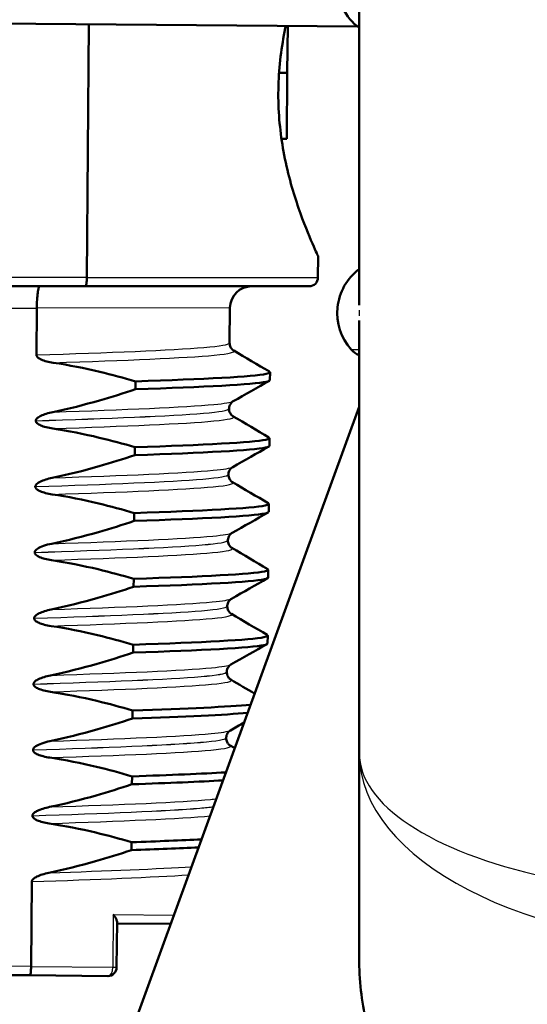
# Model space of a CAD drawing. Header units: millimetres. Extents: x 100 to 2000, y 93 to 2870.
# Tile 24 of 33: x 502 to 514, y 1652 to 1674. Entities that reach past the tile are written whole.
import ezdxf

# ---------------------------------------------------------------- set-up
doc = ezdxf.new("R2010")
doc.units = ezdxf.units.MM
doc.header["$LTSCALE"] = 10
for name, color, linetype, lineweight in [('Dimensions(ISO)', 7, 'Continuous', 25), ('Hatch', 7, 'Continuous', 9), ('Visible Edges(ISO)', 7, 'Continuous', 50), ('Visible Tangent Edges(ISO)', 7, 'Continuous', 25)]:
    doc.layers.add(name, color=color, linetype=linetype, lineweight=lineweight)
doc.styles.add('Text_3.5mm', font='arial.ttf', dxfattribs={"width": 0.9})
doc.dimstyles.new('KS-STANDARD', dxfattribs={"dimscale": 10, "dimtxt": 3.5, "dimasz": 2.5, "dimexe": 3.175, "dimexo": 0, "dimgap": 0.8, "dimtad": 1, "dimdec": 1, "dimrnd": 1e-08, "dimtxsty": 'Text_3.5mm', "dimcen": 0.09, "dimdle": 10, "dimclrd": 7, "dimclre": 7, "dimclrt": 7, "dimadec": 0, "dimazin": 2, "dimtfac": 0.714286, "dimtdec": 4, "dimtmove": 0, "dimatfit": 3, "dimfxl": 1, "dimtolj": 1, "dimlwd": 25, "dimlwe": 25, "dimarcsym": 0})

# ---------------------------------------------------------------- blocks, each defined once
blk = doc.blocks.new('*D11')
at = {"layer": 'Defpoints', "color": 0, "linetype": 'Continuous'}
for p in [(651.532, 2053.268), (400.132, 1760.986), (651.532, 1559.216)]:
    blk.add_point(p, dxfattribs=at)
at = {"layer": 'Dimensions(ISO)', "color": 7, "linetype": 'Continuous', "lineweight": 25}
for p, q in [((400.132, 1760.986), (400.132, 2085.018)), ((651.532, 1559.216), (651.532, 2085.018)), ((425.132, 2053.268), (626.532, 2053.268))]:
    blk.add_line(p, q, dxfattribs=at)
at = {"layer": 'Dimensions(ISO)', "color": 7, "linetype": 'Continuous'}
for points in [[(425.132, 2057.435), (425.132, 2049.101), (400.132, 2053.268)], [(626.532, 2057.435), (626.532, 2049.101), (651.532, 2053.268)]]:
    blk.add_solid(points, dxfattribs=at)
at = {"layer": 'Dimensions(ISO)', "color": 7, "linetype": 'Continuous', "lineweight": 25, "insert": (493.805, 2079.138), "char_height": 35, "attachment_point": 4, "style": 'Text_3.5mm'}
blk.add_mtext('\\A1;251', dxfattribs=at)

msp = doc.modelspace()

# ---------------------------------------------------------------- hatches: boundary and pattern name
at = {"layer": 'Hatch'}
h = msp.add_hatch(dxfattribs=at)
h.set_pattern_fill('ANSI31', color=256, scale=254, angle=90, style=0)
h.set_pattern_definition([(135, (0, 0), (-22.45064, -22.45064), [])])
edge = h.paths.add_edge_path()
edge.add_line((591.532, 1551.294), (606.861, 1551.294))
edge.add_line((606.861, 1551.294), (606.725, 1553.236))
edge.add_ellipse((606.427, 1552.074), major_axis=(1.199, -0.042), ratio=1, start_angle=77.607, end_angle=90)
edge.add_line((606.469, 1553.273), (594.511, 1553.691))
edge.add_ellipse((594.514, 1553.791), major_axis=(-0.0999, 0.0035), ratio=1, start_angle=0, end_angle=90, ccw=False)
edge.add_line((594.414, 1553.794), (594.428, 1554.194))
edge.add_ellipse((594.528, 1554.19), major_axis=(0.0035, 0.0999), ratio=1, start_angle=2, end_angle=90, ccw=False)
edge.add_line((594.528, 1554.29), (606.652, 1554.29))
edge.add_line((606.652, 1554.29), (606.581, 1555.298))
edge.add_ellipse((605.584, 1555.228), major_axis=(-0.07, 0.998), ratio=1, start_angle=270, end_angle=341)
edge.add_line((605.843, 1556.194), (595.797, 1558.886))
edge.add_ellipse((596.056, 1559.852), major_axis=(-0.966, 0.259), ratio=1, start_angle=54.5, end_angle=90, ccw=False)
edge.add_line((595.284, 1559.216), (593.62, 1561.234))
edge.add_ellipse((594.392, 1561.871), major_axis=(-0.636, 0.772), ratio=1, start_angle=54.5, end_angle=90, ccw=False)
edge.add_line((593.394, 1561.801), (593.248, 1563.897))
edge.add_ellipse((589.756, 1563.653), major_axis=(-0.244, 3.491), ratio=1, start_angle=270, end_angle=353)
edge.add_line((589.939, 1567.148), (565.465, 1568.431))
edge.add_spline(control_points=[(565.465, 1568.431), (563.832, 1568.517), (562.225, 1568.868), (559.188, 1570.076), (557.778, 1570.925), (555.045, 1573.249), (553.818, 1574.792), (552.026, 1578.263), (551.477, 1580.157), (551.307, 1582.103)], knot_values=[-2.152597, -2.152597, -2.152597, -2.152597, -1.662265, -1.662265, -1.171933, -1.171933, -0.585967, -0.585967, 0, 0, 0, 0], degree=3, periodic=0)
edge.add_line((551.307, 1582.103), (536.092, 1756.011))
edge.add_ellipse((534.598, 1755.88), major_axis=(-0.131, 1.494), ratio=1, start_angle=270, end_angle=354.5)
edge.add_line((534.611, 1757.38), (526.127, 1757.454))
edge.add_line((526.127, 1757.454), (517.173, 1757.532))
edge.add_line((517.173, 1757.532), (517.117, 1751.032))
edge.add_line((517.117, 1751.032), (518.831, 1751.017))
edge.add_ellipse((518.822, 1750.017), major_axis=(1, -0.009), ratio=1, start_angle=10, end_angle=90, ccw=False)
edge.add_line((519.809, 1750.183), (520.02, 1748.92))
edge.add_ellipse((520.513, 1749.003), major_axis=(0.083, -0.493), ratio=1, start_angle=270, end_angle=350)
edge.add_line((520.509, 1748.503), (526.646, 1748.449))
edge.add_ellipse((526.607, 1743.949), major_axis=(4.5, -0.039), ratio=1, start_angle=5.5, end_angle=90, ccw=False)
edge.add_line((531.09, 1744.341), (545.669, 1577.696))
edge.add_spline(control_points=[(545.669, 1577.696), (545.859, 1575.525), (546.403, 1573.4), (548.154, 1569.409), (549.35, 1567.569), (552.574, 1564.036), (554.688, 1562.473), (559.397, 1560.246), (561.946, 1559.603), (564.547, 1559.467)], knot_values=[-2.870129, -2.870129, -2.870129, -2.870129, -2.216354, -2.216354, -1.562578, -1.562578, -0.781289, -0.781289, 0, 0, 0, 0], degree=3, periodic=0)
edge.add_line((564.547, 1559.467), (579.047, 1558.707))
edge.add_ellipse((578.524, 1548.721), major_axis=(9.986, -0.523), ratio=1, start_angle=37.8602, end_angle=90, ccw=False)
edge.add_ellipse((594.935, 1560.152), major_axis=(5.716, -8.205), ratio=1, start_angle=270, end_angle=302.2923)
edge.add_ellipse((591.532, 1550.794), major_axis=(0.143, 0.479), ratio=1, start_angle=16.5598, end_angle=90, ccw=False)
edge = h.paths.add_edge_path()
edge.add_line((477.128, 1757.882), (468.644, 1757.956))
edge.add_ellipse((468.671, 1760.956), major_axis=(-3, 0.026), ratio=1, start_angle=5.5, end_angle=90, ccw=False)
edge.add_line((465.682, 1760.694), (465.251, 1765.617))
edge.add_ellipse((463.757, 1765.486), major_axis=(-0.131, 1.494), ratio=1, start_angle=270, end_angle=355)
edge.add_line((463.757, 1766.986), (446.95, 1766.986))
edge.add_ellipse((446.95, 1765.486), major_axis=(-1.5, 0), ratio=1, start_angle=270, end_angle=356)
edge.add_line((445.454, 1765.591), (445.132, 1760.986))
edge.add_line((445.132, 1760.986), (451.132, 1760.986))
edge.add_line((451.132, 1760.986), (451.981, 1760.986))
edge.add_ellipse((451.981, 1759.986), major_axis=(1, 0), ratio=1, start_angle=0, end_angle=90, ccw=False)
edge.add_line((452.981, 1759.986), (452.981, 1757.001))
edge.add_ellipse((450.673, 1755.083), major_axis=(1.918, -2.307), ratio=1, start_angle=65.2703, end_angle=90, ccw=False)
edge.add_line((453.571, 1755.86), (456.961, 1743.21))
edge.add_ellipse((459.858, 1743.986), major_axis=(0.776, -2.898), ratio=1, start_angle=270, end_angle=345)
edge.add_line((459.858, 1740.986), (462.005, 1740.986))
edge.add_ellipse((462.005, 1743.986), major_axis=(3, 0), ratio=1, start_angle=270, end_angle=345.7615)
edge.add_line((464.912, 1743.248), (465.593, 1745.932))
edge.add_ellipse((469.47, 1744.948), major_axis=(0.984, 3.877), ratio=1, start_angle=13.7385, end_angle=90, ccw=False)
edge.add_line((469.505, 1748.948), (482.589, 1748.834))
edge.add_ellipse((482.594, 1749.334), major_axis=(0.5, -0.004), ratio=1, start_angle=270, end_angle=350)
edge.add_line((483.085, 1749.242), (483.319, 1750.501))
edge.add_ellipse((484.302, 1750.319), major_axis=(0.182, 0.983), ratio=1, start_angle=10, end_angle=90, ccw=False)
edge.add_line((484.311, 1751.319), (486.025, 1751.304))
edge.add_line((486.025, 1751.304), (486.082, 1757.803))
edge.add_line((486.082, 1757.803), (477.128, 1757.882))
edge = h.paths.add_edge_path()
edge.add_line((706.565, 1551.294), (711.532, 1551.294))
edge.add_ellipse((711.532, 1550.794), major_axis=(0.5, 0), ratio=1, start_angle=16.5598, end_angle=90, ccw=False)
edge.add_ellipse((708.128, 1560.152), major_axis=(9.215, 3.883), ratio=1, start_angle=270, end_angle=302.2923)
edge.add_ellipse((724.539, 1548.721), major_axis=(5.716, 8.205), ratio=1, start_angle=37.8602, end_angle=90, ccw=False)
edge.add_line((724.016, 1558.707), (906.487, 1568.27))
edge.add_spline(control_points=[(906.487, 1568.27), (908.663, 1568.384), (910.806, 1568.853), (914.856, 1570.463), (916.736, 1571.594), (920.38, 1574.693), (922.015, 1576.752), (924.405, 1581.38), (925.137, 1583.905), (925.364, 1586.499)], knot_values=[-2.870129, -2.870129, -2.870129, -2.870129, -2.216354, -2.216354, -1.562578, -1.562578, -0.781289, -0.781289, 0, 0, 0, 0], degree=3, periodic=0)
edge.add_line((925.364, 1586.499), (936.477, 1713.518))
edge.add_ellipse((1036.096, 1704.802), major_axis=(8.716, 99.619), ratio=1, start_angle=77, end_angle=90, ccw=False)
edge.add_line((940.99, 1735.704), (942.545, 1740.488))
edge.add_ellipse((923.524, 1746.669), major_axis=(6.18, 19.021), ratio=1, start_angle=270, end_angle=273)
edge.add_line((942.842, 1741.492), (946.692, 1755.86))
edge.add_ellipse((949.59, 1755.083), major_axis=(0.776, 2.898), ratio=1, start_angle=65.2703, end_angle=90, ccw=False)
edge.add_line((947.283, 1757.001), (947.283, 1759.986))
edge.add_ellipse((948.283, 1759.986), major_axis=(0, 1), ratio=1, start_angle=0, end_angle=90, ccw=False)
edge.add_line((948.283, 1760.986), (949.132, 1760.986))
edge.add_line((949.132, 1760.986), (955.132, 1760.986))
edge.add_line((955.132, 1760.986), (954.81, 1765.591))
edge.add_ellipse((953.313, 1765.486), major_axis=(-0.105, 1.496), ratio=1, start_angle=270, end_angle=356)
edge.add_line((953.313, 1766.986), (936.506, 1766.986))
edge.add_ellipse((936.506, 1765.486), major_axis=(-1.5, 0), ratio=1, start_angle=270, end_angle=355)
edge.add_line((935.012, 1765.617), (919.727, 1590.906))
edge.add_spline(control_points=[(919.727, 1590.906), (919.584, 1589.278), (919.176, 1587.684), (917.863, 1584.69), (916.966, 1583.311), (914.548, 1580.661), (912.963, 1579.489), (909.431, 1577.818), (907.519, 1577.336), (905.569, 1577.234)], knot_values=[-2.152597, -2.152597, -2.152597, -2.152597, -1.662265, -1.662265, -1.171933, -1.171933, -0.585967, -0.585967, 0, 0, 0, 0], degree=3, periodic=0)
edge.add_line((905.569, 1577.234), (713.124, 1567.148))
edge.add_ellipse((713.307, 1563.653), major_axis=(-3.495, -0.183), ratio=1, start_angle=270, end_angle=353)
edge.add_line((709.816, 1563.897), (709.669, 1561.801))
edge.add_ellipse((708.671, 1561.871), major_axis=(-0.07, -0.998), ratio=1, start_angle=54.5, end_angle=90, ccw=False)
edge.add_line((709.443, 1561.234), (707.779, 1559.216))
edge.add_ellipse((707.007, 1559.852), major_axis=(-0.636, -0.772), ratio=1, start_angle=54.5, end_angle=90, ccw=False)
edge.add_line((707.266, 1558.886), (697.221, 1556.194))
edge.add_ellipse((697.479, 1555.228), major_axis=(-0.966, -0.259), ratio=1, start_angle=270, end_angle=341)
edge.add_line((696.482, 1555.298), (696.411, 1554.29))
edge.add_line((696.411, 1554.29), (708.535, 1554.29))
edge.add_ellipse((708.535, 1554.19), major_axis=(0.1, 0), ratio=1, start_angle=2, end_angle=90, ccw=False)
edge.add_line((708.635, 1554.194), (708.649, 1553.794))
edge.add_ellipse((708.549, 1553.791), major_axis=(0.0035, -0.0999), ratio=1, start_angle=0, end_angle=90, ccw=False)
edge.add_line((708.553, 1553.691), (696.594, 1553.273))
edge.add_ellipse((696.636, 1552.074), major_axis=(1.162, 0.298), ratio=1, start_angle=77.607, end_angle=90)
edge.add_line((696.338, 1553.236), (696.202, 1551.294))
edge.add_line((696.202, 1551.294), (706.565, 1551.294))

# ---------------------------------------------------------------- linework, layer by layer
at = {"layer": 'Visible Edges(ISO)'}
for p, q in [((509.728, 1674.888), (509.728, 1667.739)), ((509.688, 1674.094), (490.882, 1674.258)), ((503.521, 1668.371), (503.571, 1674.148)), ((508.089, 1673.036), (508.099, 1674.108)), ((507.901, 1673.038), (508.089, 1673.036)), ((508.076, 1671.534), (508.089, 1673.036)), ((507.884, 1672.472), (507.887, 1672.747)), ((507.957, 1671.535), (508.076, 1671.534)), ((508.793, 1668.852), (508.789, 1668.369)), ((503.521, 1668.371), (503.521, 1668.371)), ((500.847, 1668.171), (503.485, 1668.171)), ((508.589, 1668.171), (503.485, 1668.171)), ((502.384, 1667.671), (502.374, 1666.604)), ((502.384, 1667.672), (502.384, 1667.671)), ((506.782, 1667.676), (506.775, 1666.878)), ((509.728, 1667.388), (509.728, 1657.527)), ((507.694, 1666.03), (507.696, 1666.21)), ((504.63, 1666.002), (504.629, 1665.821)), ((509.728, 1665.422), (503.348, 1647.895)), ((506.762, 1665.378), (506.762, 1665.377)), ((502.361, 1665.104), (502.361, 1665.103)), ((507.681, 1664.529), (507.683, 1664.709)), ((504.617, 1664.501), (504.616, 1664.321)), ((506.749, 1663.877), (506.749, 1663.876)), ((502.348, 1663.603), (502.348, 1663.602)), ((507.668, 1663.028), (507.669, 1663.208)), ((504.604, 1663), (504.603, 1662.82)), ((506.736, 1662.376), (506.736, 1662.375)), ((502.335, 1662.102), (502.335, 1662.101)), ((507.655, 1661.527), (507.656, 1661.707)), ((504.591, 1661.499), (504.589, 1661.319)), ((506.723, 1660.875), (506.723, 1660.874)), ((502.322, 1660.601), (502.322, 1660.6)), ((507.642, 1660.026), (507.643, 1660.206)), ((504.578, 1659.998), (504.576, 1659.818)), ((506.71, 1659.374), (506.71, 1659.373)), ((502.309, 1659.1), (502.309, 1659.099)), ((504.565, 1658.497), (504.563, 1658.317)), ((506.697, 1657.873), (506.697, 1657.872)), ((502.296, 1657.599), (502.296, 1657.598)), ((509.728, 1657.527), (509.728, 1652.856)), ((504.552, 1656.996), (504.55, 1656.816)), ((502.282, 1656.098), (502.282, 1656.097)), ((504.539, 1655.495), (504.537, 1655.315)), ((502.252, 1652.658), (502.269, 1654.597)), ((504.21, 1653.679), (504.201, 1652.641)), ((504.209, 1653.641), (505.436, 1653.631)), ((500.71, 1652.472), (502.223, 1652.459)), ((503.999, 1652.443), (502.223, 1652.459))]:
    msp.add_line(p, q, dxfattribs=at)
for centre, radius, start, end in [((510.478, 1675.064), 1.25, 126.8699, 233.1301), ((510.478, 1667.564), 1.25, 126.8699, 221.8103), ((507.282, 1667.671), 0.5, 90, 179.5), ((508.589, 1668.371), 0.2, 270, 359.5), ((509.919, 1667.064), 0.5, 221.8103, 247.5445), ((504.001, 1652.643), 0.2, 269.5, 359.5)]:
    msp.add_arc(centre, radius, start, end, dxfattribs=at)
for points, knots in [([(507.887, 1672.747), (507.899, 1673.185), (507.957, 1673.638), (508.048, 1674.072), (508.052, 1674.09), (508.056, 1674.109)], [1.1640323, 1.1640323, 1.1640323, 1.1640323, 1.2942934, 1.2942934, 1.2999834, 1.2999834, 1.2999834, 1.2999834]), ([(508.793, 1668.852), (508.793, 1668.852), (508.746, 1668.95), (508.579, 1669.336), (508.46, 1669.625), (508.233, 1670.284), (508.108, 1670.702), (507.939, 1671.581), (507.889, 1672.034), (507.884, 1672.472)], [0.5751742, 0.5751742, 0.5751742, 0.5751742, 0.7188162, 0.7188162, 0.8624582, 0.8624582, 1.0064033, 1.0064033, 1.1366644, 1.1366644, 1.1366644, 1.1366644]), ([(502.45, 1668.171), (502.45, 1668.171), (502.45, 1668.171), (502.441, 1668.171), (502.432, 1668.157), (502.416, 1668.105), (502.409, 1668.068), (502.397, 1667.975), (502.392, 1667.921), (502.385, 1667.801), (502.384, 1667.737), (502.384, 1667.672)], [-0.00032025, -0.00032025, -0.00032025, -0.00032025, 0, 0, 0.02016604, 0.02016604, 0.03980443, 0.03980443, 0.05928019, 0.05928019, 0.07867133, 0.07867133, 0.07867133, 0.07867133]), ([(503.485, 1668.171), (503.485, 1668.171), (503.485, 1668.171), (503.49, 1668.171), (503.495, 1668.177), (503.504, 1668.198), (503.508, 1668.213), (503.514, 1668.25), (503.517, 1668.272), (503.52, 1668.319), (503.521, 1668.345), (503.521, 1668.371)], [-0.03167383, -0.03167383, -0.03167383, -0.03167383, -0.03152626, -0.03152626, -0.02335987, -0.02335987, -0.01547845, -0.01547845, -0.00771078, -0.00771078, 0, 0, 0, 0]), ([(506.775, 1666.878), (506.775, 1666.844), (506.784, 1666.81), (506.809, 1666.76), (506.823, 1666.743), (506.848, 1666.718), (506.859, 1666.711), (506.867, 1666.706), (506.868, 1666.706), (506.868, 1666.705)], [0, 0, 0, 0, 0.01563679, 0.01563679, 0.02960477, 0.02960477, 0.04518607, 0.04518607, 0.04675566, 0.04675566, 0.04675566, 0.04675566]), ([(502.374, 1666.604), (502.374, 1666.599), (502.375, 1666.594), (502.377, 1666.585), (502.379, 1666.58), (502.387, 1666.565), (502.394, 1666.556), (502.425, 1666.528), (502.457, 1666.511), (502.555, 1666.468), (502.652, 1666.443), (502.759, 1666.427)], [-0.05473825, -0.05473825, -0.05473825, -0.05473825, -0.05269081, -0.05269081, -0.05054514, -0.05054514, -0.04561181, -0.04561181, -0.03251755, -0.03251755, 0, 0, 0, 0]), ([(502.759, 1666.427), (503.115, 1666.374), (503.468, 1666.303), (504.091, 1666.154), (504.362, 1666.081), (504.63, 1666.002)], [-0.1920259, -0.1920259, -0.1920259, -0.1920259, -0.0840256, -0.0840256, 0, 0, 0, 0]), ([(504.63, 1666.002), (506.206, 1666.054), (507.314, 1666.11), (507.611, 1666.173), (507.689, 1666.19), (507.71, 1666.207), (507.678, 1666.224)], [52.423241, 52.423241, 52.423241, 52.423241, 53.249787, 53.249787, 53.249787, 53.467266, 53.467266, 53.467266, 53.467266]), ([(504.629, 1665.821), (506.204, 1665.874), (507.312, 1665.93), (507.609, 1665.993), (507.665, 1666.005), (507.692, 1666.017), (507.691, 1666.03)], [52.4232414, 52.4232414, 52.4232414, 52.4232414, 53.2497872, 53.2497872, 53.2497872, 53.4070751, 53.4070751, 53.4070751, 53.4070751]), ([(504.629, 1665.821), (504.359, 1665.731), (504.086, 1665.646), (503.462, 1665.467), (503.107, 1665.377), (502.749, 1665.303)], [-0.1951068, -0.1951068, -0.1951068, -0.1951068, -0.109617, -0.109617, 0, 0, 0, 0]), ([(506.858, 1665.549), (506.851, 1665.545), (506.84, 1665.538), (506.815, 1665.515), (506.803, 1665.501), (506.777, 1665.459), (506.765, 1665.425), (506.763, 1665.386), (506.762, 1665.382), (506.762, 1665.378)], [0, 0, 0, 0, 0.01675146, 0.01675146, 0.02873921, 0.02873921, 0.0449543, 0.0449543, 0.04675997, 0.04675997, 0.04675997, 0.04675997]), ([(502.749, 1665.303), (502.643, 1665.281), (502.547, 1665.251), (502.45, 1665.204), (502.421, 1665.187), (502.388, 1665.159), (502.379, 1665.149), (502.368, 1665.132), (502.366, 1665.127), (502.363, 1665.118), (502.362, 1665.115), (502.362, 1665.111), (502.361, 1665.109), (502.361, 1665.107), (502.361, 1665.107), (502.361, 1665.106), (502.361, 1665.105), (502.361, 1665.105), (502.361, 1665.104), (502.361, 1665.104)], [-0.03978694, -0.03978694, -0.03978694, -0.03978694, -0.01651478, -0.01651478, -0.0075637, -0.0075637, -0.00358267, -0.00358267, -0.00171374, -0.00171374, -0.00084489, -0.00084489, -0.00042059, -0.00042059, -0.00020999, -0.00020999, -0.00010493, -0.00010493, 0, 0, 0, 0]), ([(506.762, 1665.377), (506.762, 1665.343), (506.771, 1665.309), (506.796, 1665.259), (506.81, 1665.242), (506.835, 1665.217), (506.846, 1665.21), (506.854, 1665.205), (506.855, 1665.205), (506.855, 1665.205)], [0, 0, 0, 0, 0.01563679, 0.01563679, 0.02960477, 0.02960477, 0.04518607, 0.04518607, 0.04675566, 0.04675566, 0.04675566, 0.04675566]), ([(502.361, 1665.103), (502.361, 1665.098), (502.362, 1665.093), (502.364, 1665.084), (502.366, 1665.079), (502.374, 1665.065), (502.381, 1665.055), (502.412, 1665.027), (502.444, 1665.01), (502.542, 1664.967), (502.639, 1664.942), (502.746, 1664.926)], [-0.05473825, -0.05473825, -0.05473825, -0.05473825, -0.05269081, -0.05269081, -0.05054514, -0.05054514, -0.04561181, -0.04561181, -0.03251755, -0.03251755, 0, 0, 0, 0]), ([(502.746, 1664.926), (503.102, 1664.873), (503.455, 1664.802), (504.078, 1664.653), (504.349, 1664.58), (504.617, 1664.501)], [-0.1920259, -0.1920259, -0.1920259, -0.1920259, -0.0840256, -0.0840256, 0, 0, 0, 0]), ([(504.617, 1664.501), (506.193, 1664.553), (507.301, 1664.609), (507.597, 1664.672), (507.676, 1664.689), (507.697, 1664.706), (507.665, 1664.724)], [46.140056, 46.140056, 46.140056, 46.140056, 46.966602, 46.966602, 46.966602, 47.184081, 47.184081, 47.184081, 47.184081]), ([(504.616, 1664.321), (506.191, 1664.373), (507.299, 1664.429), (507.596, 1664.492), (507.652, 1664.504), (507.679, 1664.516), (507.678, 1664.529)], [46.1400561, 46.1400561, 46.1400561, 46.1400561, 46.9666019, 46.9666019, 46.9666019, 47.1238898, 47.1238898, 47.1238898, 47.1238898]), ([(504.616, 1664.321), (504.346, 1664.23), (504.073, 1664.145), (503.449, 1663.966), (503.094, 1663.876), (502.736, 1663.802)], [-0.1951068, -0.1951068, -0.1951068, -0.1951068, -0.109617, -0.109617, 0, 0, 0, 0]), ([(506.845, 1664.048), (506.838, 1664.044), (506.827, 1664.037), (506.802, 1664.014), (506.79, 1664), (506.764, 1663.958), (506.752, 1663.924), (506.749, 1663.885), (506.749, 1663.881), (506.749, 1663.877)], [0, 0, 0, 0, 0.01675146, 0.01675146, 0.02873921, 0.02873921, 0.0449543, 0.0449543, 0.04675997, 0.04675997, 0.04675997, 0.04675997]), ([(502.736, 1663.802), (502.63, 1663.78), (502.534, 1663.75), (502.437, 1663.703), (502.408, 1663.686), (502.375, 1663.658), (502.366, 1663.648), (502.355, 1663.631), (502.353, 1663.626), (502.35, 1663.617), (502.349, 1663.614), (502.348, 1663.61), (502.348, 1663.608), (502.348, 1663.606), (502.348, 1663.606), (502.348, 1663.605), (502.348, 1663.604), (502.348, 1663.604), (502.348, 1663.603), (502.348, 1663.603)], [-0.03978694, -0.03978694, -0.03978694, -0.03978694, -0.01651478, -0.01651478, -0.0075637, -0.0075637, -0.00358267, -0.00358267, -0.00171374, -0.00171374, -0.00084489, -0.00084489, -0.00042059, -0.00042059, -0.00020999, -0.00020999, -0.00010493, -0.00010493, 0, 0, 0, 0]), ([(506.749, 1663.876), (506.749, 1663.842), (506.758, 1663.808), (506.783, 1663.758), (506.797, 1663.741), (506.822, 1663.716), (506.833, 1663.709), (506.841, 1663.704), (506.841, 1663.704), (506.842, 1663.704)], [0, 0, 0, 0, 0.01563679, 0.01563679, 0.02960477, 0.02960477, 0.04518607, 0.04518607, 0.04675566, 0.04675566, 0.04675566, 0.04675566]), ([(502.348, 1663.602), (502.348, 1663.597), (502.349, 1663.592), (502.351, 1663.583), (502.353, 1663.578), (502.36, 1663.564), (502.368, 1663.554), (502.399, 1663.526), (502.431, 1663.509), (502.529, 1663.466), (502.625, 1663.442), (502.733, 1663.425)], [-0.05473825, -0.05473825, -0.05473825, -0.05473825, -0.05269081, -0.05269081, -0.05054514, -0.05054514, -0.04561181, -0.04561181, -0.03251755, -0.03251755, 0, 0, 0, 0]), ([(502.733, 1663.425), (503.089, 1663.372), (503.442, 1663.301), (504.065, 1663.152), (504.336, 1663.079), (504.604, 1663)], [-0.1920259, -0.1920259, -0.1920259, -0.1920259, -0.0840256, -0.0840256, 0, 0, 0, 0]), ([(504.604, 1663), (506.18, 1663.052), (507.287, 1663.108), (507.584, 1663.171), (507.662, 1663.188), (507.684, 1663.205), (507.652, 1663.223)], [39.856871, 39.856871, 39.856871, 39.856871, 40.683417, 40.683417, 40.683417, 40.900896, 40.900896, 40.900896, 40.900896]), ([(504.603, 1662.82), (506.178, 1662.872), (507.286, 1662.928), (507.583, 1662.991), (507.639, 1663.003), (507.666, 1663.015), (507.665, 1663.028)], [39.8568708, 39.8568708, 39.8568708, 39.8568708, 40.6834166, 40.6834166, 40.6834166, 40.8407045, 40.8407045, 40.8407045, 40.8407045]), ([(504.603, 1662.82), (504.333, 1662.729), (504.06, 1662.644), (503.435, 1662.465), (503.081, 1662.376), (502.723, 1662.301)], [-0.1951068, -0.1951068, -0.1951068, -0.1951068, -0.109617, -0.109617, 0, 0, 0, 0]), ([(506.832, 1662.547), (506.825, 1662.543), (506.814, 1662.536), (506.789, 1662.513), (506.777, 1662.5), (506.751, 1662.457), (506.739, 1662.423), (506.736, 1662.384), (506.736, 1662.38), (506.736, 1662.376)], [0, 0, 0, 0, 0.01675146, 0.01675146, 0.02873921, 0.02873921, 0.0449543, 0.0449543, 0.04675997, 0.04675997, 0.04675997, 0.04675997]), ([(506.736, 1662.375), (506.736, 1662.341), (506.745, 1662.307), (506.77, 1662.257), (506.784, 1662.24), (506.809, 1662.215), (506.82, 1662.208), (506.828, 1662.203), (506.828, 1662.203), (506.829, 1662.203)], [0, 0, 0, 0, 0.01563679, 0.01563679, 0.02960477, 0.02960477, 0.04518607, 0.04518607, 0.04675566, 0.04675566, 0.04675566, 0.04675566]), ([(502.723, 1662.301), (502.661, 1662.288), (502.597, 1662.272), (502.482, 1662.231), (502.434, 1662.209), (502.383, 1662.175), (502.367, 1662.163), (502.348, 1662.141), (502.343, 1662.132), (502.337, 1662.116), (502.335, 1662.109), (502.335, 1662.102)], [-0.03714578, -0.03714578, -0.03714578, -0.03714578, -0.02352479, -0.02352479, -0.01076423, -0.01076423, -0.00516478, -0.00516478, -0.00220521, -0.00220521, 0, 0, 0, 0]), ([(502.335, 1662.101), (502.335, 1662.096), (502.335, 1662.091), (502.338, 1662.082), (502.34, 1662.077), (502.347, 1662.063), (502.355, 1662.054), (502.386, 1662.025), (502.418, 1662.008), (502.515, 1661.965), (502.612, 1661.941), (502.72, 1661.924)], [-0.05473825, -0.05473825, -0.05473825, -0.05473825, -0.05269081, -0.05269081, -0.05054514, -0.05054514, -0.04561181, -0.04561181, -0.03251755, -0.03251755, 0, 0, 0, 0]), ([(502.72, 1661.924), (503.076, 1661.871), (503.429, 1661.8), (504.052, 1661.652), (504.322, 1661.578), (504.591, 1661.499)], [-0.1920259, -0.1920259, -0.1920259, -0.1920259, -0.0840256, -0.0840256, 0, 0, 0, 0]), ([(504.591, 1661.499), (506.167, 1661.551), (507.274, 1661.607), (507.571, 1661.67), (507.649, 1661.687), (507.671, 1661.704), (507.639, 1661.722)], [33.573686, 33.573686, 33.573686, 33.573686, 34.400231, 34.400231, 34.400231, 34.61771, 34.61771, 34.61771, 34.61771]), ([(504.589, 1661.319), (506.165, 1661.371), (507.273, 1661.427), (507.57, 1661.49), (507.626, 1661.502), (507.653, 1661.514), (507.652, 1661.527)], [33.5736855, 33.5736855, 33.5736855, 33.5736855, 34.4002313, 34.4002313, 34.4002313, 34.5575192, 34.5575192, 34.5575192, 34.5575192]), ([(504.589, 1661.319), (504.32, 1661.228), (504.047, 1661.143), (503.422, 1660.964), (503.067, 1660.875), (502.71, 1660.8)], [-0.1951068, -0.1951068, -0.1951068, -0.1951068, -0.109617, -0.109617, 0, 0, 0, 0]), ([(506.819, 1661.046), (506.812, 1661.042), (506.801, 1661.035), (506.776, 1661.012), (506.764, 1660.999), (506.738, 1660.956), (506.726, 1660.922), (506.723, 1660.883), (506.723, 1660.879), (506.723, 1660.875)], [0, 0, 0, 0, 0.01675146, 0.01675146, 0.02873921, 0.02873921, 0.0449543, 0.0449543, 0.04675997, 0.04675997, 0.04675997, 0.04675997]), ([(502.71, 1660.8), (502.603, 1660.778), (502.507, 1660.748), (502.411, 1660.701), (502.381, 1660.685), (502.349, 1660.656), (502.339, 1660.646), (502.329, 1660.629), (502.326, 1660.624), (502.324, 1660.615), (502.323, 1660.612), (502.322, 1660.608), (502.322, 1660.607), (502.322, 1660.605), (502.322, 1660.604), (502.322, 1660.603), (502.322, 1660.602), (502.322, 1660.602), (502.322, 1660.601), (502.322, 1660.601)], [-0.03978694, -0.03978694, -0.03978694, -0.03978694, -0.01651478, -0.01651478, -0.0075637, -0.0075637, -0.00358267, -0.00358267, -0.00171374, -0.00171374, -0.00084489, -0.00084489, -0.00042059, -0.00042059, -0.00020999, -0.00020999, -0.00010493, -0.00010493, 0, 0, 0, 0]), ([(506.723, 1660.874), (506.723, 1660.84), (506.732, 1660.806), (506.757, 1660.756), (506.771, 1660.739), (506.796, 1660.714), (506.807, 1660.707), (506.815, 1660.703), (506.815, 1660.702), (506.816, 1660.702)], [0, 0, 0, 0, 0.01563679, 0.01563679, 0.02960477, 0.02960477, 0.04518607, 0.04518607, 0.04675566, 0.04675566, 0.04675566, 0.04675566]), ([(502.322, 1660.6), (502.322, 1660.595), (502.322, 1660.591), (502.325, 1660.581), (502.327, 1660.576), (502.334, 1660.562), (502.342, 1660.553), (502.373, 1660.524), (502.405, 1660.507), (502.502, 1660.464), (502.599, 1660.44), (502.706, 1660.423)], [-0.05473825, -0.05473825, -0.05473825, -0.05473825, -0.05269081, -0.05269081, -0.05054514, -0.05054514, -0.04561181, -0.04561181, -0.03251755, -0.03251755, 0, 0, 0, 0]), ([(502.706, 1660.423), (503.063, 1660.37), (503.416, 1660.299), (504.038, 1660.151), (504.309, 1660.077), (504.578, 1659.998)], [-0.1920259, -0.1920259, -0.1920259, -0.1920259, -0.0840256, -0.0840256, 0, 0, 0, 0]), ([(504.578, 1659.998), (506.154, 1660.05), (507.261, 1660.106), (507.558, 1660.169), (507.636, 1660.186), (507.658, 1660.203), (507.626, 1660.221)], [27.2905, 27.2905, 27.2905, 27.2905, 28.117046, 28.117046, 28.117046, 28.334525, 28.334525, 28.334525, 28.334525]), ([(504.576, 1659.818), (506.152, 1659.87), (507.26, 1659.926), (507.557, 1659.989), (507.613, 1660.001), (507.64, 1660.014), (507.639, 1660.026)], [27.2905002, 27.2905002, 27.2905002, 27.2905002, 28.117046, 28.117046, 28.117046, 28.2743339, 28.2743339, 28.2743339, 28.2743339]), ([(504.576, 1659.818), (504.306, 1659.727), (504.034, 1659.642), (503.409, 1659.463), (503.054, 1659.374), (502.697, 1659.299)], [-0.1951068, -0.1951068, -0.1951068, -0.1951068, -0.109617, -0.109617, 0, 0, 0, 0]), ([(506.806, 1659.545), (506.799, 1659.541), (506.788, 1659.534), (506.763, 1659.511), (506.751, 1659.498), (506.725, 1659.455), (506.713, 1659.421), (506.71, 1659.382), (506.71, 1659.378), (506.71, 1659.374)], [0, 0, 0, 0, 0.01675146, 0.01675146, 0.02873921, 0.02873921, 0.0449543, 0.0449543, 0.04675997, 0.04675997, 0.04675997, 0.04675997]), ([(502.697, 1659.299), (502.59, 1659.277), (502.494, 1659.247), (502.398, 1659.2), (502.368, 1659.184), (502.336, 1659.155), (502.326, 1659.145), (502.316, 1659.128), (502.313, 1659.123), (502.311, 1659.114), (502.31, 1659.111), (502.309, 1659.107), (502.309, 1659.106), (502.309, 1659.104), (502.309, 1659.103), (502.309, 1659.102), (502.309, 1659.101), (502.309, 1659.101), (502.309, 1659.1), (502.309, 1659.1)], [-0.03978694, -0.03978694, -0.03978694, -0.03978694, -0.01651479, -0.01651479, -0.0075637, -0.0075637, -0.00358267, -0.00358267, -0.00171374, -0.00171374, -0.00084489, -0.00084489, -0.00042059, -0.00042059, -0.00020999, -0.00020999, -0.00010493, -0.00010493, 0, 0, 0, 0]), ([(506.71, 1659.373), (506.71, 1659.339), (506.719, 1659.305), (506.744, 1659.256), (506.758, 1659.238), (506.783, 1659.214), (506.794, 1659.206), (506.801, 1659.202), (506.802, 1659.201), (506.803, 1659.201)], [0, 0, 0, 0, 0.01563679, 0.01563679, 0.02960477, 0.02960477, 0.04518607, 0.04518607, 0.04675566, 0.04675566, 0.04675566, 0.04675566]), ([(502.309, 1659.099), (502.309, 1659.094), (502.309, 1659.09), (502.312, 1659.08), (502.314, 1659.075), (502.321, 1659.061), (502.329, 1659.052), (502.36, 1659.023), (502.392, 1659.006), (502.489, 1658.964), (502.586, 1658.939), (502.693, 1658.923)], [-0.05473825, -0.05473825, -0.05473825, -0.05473825, -0.05269081, -0.05269081, -0.05054514, -0.05054514, -0.04561181, -0.04561181, -0.03251755, -0.03251755, 0, 0, 0, 0]), ([(502.693, 1658.923), (503.05, 1658.869), (503.403, 1658.798), (504.025, 1658.65), (504.296, 1658.576), (504.565, 1658.497)], [-0.1920259, -0.1920259, -0.1920259, -0.1920259, -0.0840256, -0.0840256, 0, 0, 0, 0]), ([(504.563, 1658.317), (504.293, 1658.226), (504.021, 1658.141), (503.396, 1657.962), (503.041, 1657.873), (502.683, 1657.798)], [-0.1951068, -0.1951068, -0.1951068, -0.1951068, -0.109617, -0.109617, 0, 0, 0, 0]), ([(506.793, 1658.044), (506.786, 1658.04), (506.775, 1658.033), (506.75, 1658.01), (506.738, 1657.997), (506.712, 1657.954), (506.7, 1657.92), (506.697, 1657.881), (506.697, 1657.877), (506.697, 1657.873)], [0, 0, 0, 0, 0.01675146, 0.01675146, 0.02873921, 0.02873921, 0.0449543, 0.0449543, 0.04675997, 0.04675997, 0.04675997, 0.04675997]), ([(506.697, 1657.872), (506.697, 1657.838), (506.706, 1657.804), (506.73, 1657.755), (506.745, 1657.737), (506.77, 1657.713), (506.78, 1657.706), (506.788, 1657.701), (506.789, 1657.7), (506.79, 1657.7)], [0, 0, 0, 0, 0.01563679, 0.01563679, 0.02960477, 0.02960477, 0.04518607, 0.04518607, 0.04675566, 0.04675566, 0.04675566, 0.04675566]), ([(502.683, 1657.798), (502.621, 1657.786), (502.557, 1657.769), (502.442, 1657.728), (502.394, 1657.706), (502.343, 1657.672), (502.327, 1657.66), (502.309, 1657.638), (502.304, 1657.63), (502.297, 1657.614), (502.296, 1657.606), (502.296, 1657.599)], [-0.03714578, -0.03714578, -0.03714578, -0.03714578, -0.02352479, -0.02352479, -0.01076423, -0.01076423, -0.00516478, -0.00516478, -0.00220521, -0.00220521, 0, 0, 0, 0]), ([(502.296, 1657.598), (502.296, 1657.593), (502.296, 1657.589), (502.299, 1657.579), (502.3, 1657.574), (502.308, 1657.56), (502.316, 1657.551), (502.347, 1657.522), (502.379, 1657.505), (502.476, 1657.463), (502.573, 1657.438), (502.68, 1657.422)], [-0.05473825, -0.05473825, -0.05473825, -0.05473825, -0.05269081, -0.05269081, -0.05054514, -0.05054514, -0.04561181, -0.04561181, -0.03251755, -0.03251755, 0, 0, 0, 0]), ([(502.68, 1657.422), (503.037, 1657.368), (503.39, 1657.298), (504.012, 1657.149), (504.283, 1657.075), (504.552, 1656.996)], [-0.1920259, -0.1920259, -0.1920259, -0.1920259, -0.0840256, -0.0840256, 0, 0, 0, 0]), ([(504.55, 1656.816), (504.28, 1656.725), (504.008, 1656.64), (503.383, 1656.461), (503.028, 1656.372), (502.67, 1656.297)], [-0.1951068, -0.1951068, -0.1951068, -0.1951068, -0.109617, -0.109617, 0, 0, 0, 0]), ([(502.67, 1656.297), (502.564, 1656.275), (502.468, 1656.245), (502.371, 1656.198), (502.342, 1656.182), (502.31, 1656.153), (502.3, 1656.143), (502.29, 1656.127), (502.287, 1656.121), (502.284, 1656.112), (502.284, 1656.109), (502.283, 1656.105), (502.283, 1656.104), (502.283, 1656.102), (502.283, 1656.101), (502.283, 1656.1), (502.283, 1656.1), (502.282, 1656.099), (502.282, 1656.099), (502.282, 1656.098)], [-0.03978694, -0.03978694, -0.03978694, -0.03978694, -0.01651479, -0.01651479, -0.0075637, -0.0075637, -0.00358267, -0.00358267, -0.00171374, -0.00171374, -0.00084489, -0.00084489, -0.00042059, -0.00042059, -0.00020999, -0.00020999, -0.00010493, -0.00010493, 0, 0, 0, 0]), ([(502.282, 1656.097), (502.282, 1656.092), (502.283, 1656.088), (502.285, 1656.078), (502.287, 1656.074), (502.295, 1656.059), (502.303, 1656.05), (502.334, 1656.021), (502.365, 1656.004), (502.463, 1655.962), (502.56, 1655.937), (502.667, 1655.921)], [-0.05473825, -0.05473825, -0.05473825, -0.05473825, -0.05269081, -0.05269081, -0.05054514, -0.05054514, -0.04561181, -0.04561181, -0.03251755, -0.03251755, 0, 0, 0, 0]), ([(502.667, 1655.921), (503.023, 1655.867), (503.376, 1655.797), (503.999, 1655.648), (504.27, 1655.575), (504.539, 1655.495)], [-0.1920259, -0.1920259, -0.1920259, -0.1920259, -0.0840256, -0.0840256, 0, 0, 0, 0]), ([(504.537, 1655.315), (504.267, 1655.224), (503.995, 1655.139), (503.37, 1654.96), (503.015, 1654.871), (502.657, 1654.797)], [-0.1951068, -0.1951068, -0.1951068, -0.1951068, -0.109617, -0.109617, 0, 0, 0, 0]), ([(502.657, 1654.797), (502.551, 1654.774), (502.455, 1654.744), (502.358, 1654.697), (502.329, 1654.681), (502.297, 1654.652), (502.287, 1654.642), (502.277, 1654.626), (502.274, 1654.62), (502.271, 1654.611), (502.271, 1654.608), (502.27, 1654.604), (502.27, 1654.603), (502.27, 1654.601), (502.269, 1654.6), (502.269, 1654.599), (502.269, 1654.599), (502.269, 1654.598), (502.269, 1654.598), (502.269, 1654.597)], [-0.03978694, -0.03978694, -0.03978694, -0.03978694, -0.01651478, -0.01651478, -0.0075637, -0.0075637, -0.00358267, -0.00358267, -0.00171374, -0.00171374, -0.00084489, -0.00084489, -0.00042059, -0.00042059, -0.00020999, -0.00020999, -0.00010493, -0.00010493, 0, 0, 0, 0]), ([(504.126, 1653.842), (504.126, 1653.841), (504.127, 1653.841), (504.144, 1653.819), (504.16, 1653.798), (504.185, 1653.758), (504.195, 1653.738), (504.207, 1653.705), (504.21, 1653.691), (504.21, 1653.679)], [-0.09009888, -0.09009888, -0.09009888, -0.09009888, -0.08979092, -0.08979092, -0.0788105, -0.0788105, -0.06814059, -0.06814059, -0.05920232, -0.05920232, -0.05920232, -0.05920232]), ([(502.223, 1652.459), (502.223, 1652.459), (502.223, 1652.459), (502.227, 1652.459), (502.231, 1652.464), (502.238, 1652.485), (502.241, 1652.5), (502.246, 1652.537), (502.248, 1652.559), (502.251, 1652.607), (502.252, 1652.633), (502.252, 1652.658)], [-0.03163997, -0.03163997, -0.03163997, -0.03163997, -0.03143665, -0.03143665, -0.02339272, -0.02339272, -0.01554066, -0.01554066, -0.00775403, -0.00775403, 0, 0, 0, 0]), ([(512.442, 1647.895), (512.093, 1648.12), (511.778, 1648.366), (510.72, 1649.352), (510.139, 1650.305), (509.78, 1651.867), (509.728, 1652.355), (509.728, 1652.856)], [4.5218006, 4.5218006, 4.5218006, 4.5218006, 4.6555583, 4.6555583, 5.0413046, 5.0413046, 5.202822, 5.202822, 5.202822, 5.202822])]:
    msp.add_open_spline(points, degree=3, knots=knots, dxfattribs=at)
for points in [[(506.868, 1666.705), (507.14, 1666.545), (507.412, 1666.385), (507.683, 1666.224)], [(507.682, 1666.016), (507.407, 1665.86), (507.133, 1665.704), (506.858, 1665.549)], [(506.855, 1665.205), (507.127, 1665.044), (507.399, 1664.884), (507.67, 1664.723)], [(507.668, 1664.515), (507.394, 1664.359), (507.12, 1664.203), (506.845, 1664.048)], [(506.842, 1663.704), (507.114, 1663.543), (507.385, 1663.383), (507.657, 1663.223)], [(507.655, 1663.014), (507.381, 1662.858), (507.106, 1662.702), (506.832, 1662.547)], [(506.829, 1662.203), (507.101, 1662.042), (507.372, 1661.882), (507.644, 1661.722)], [(507.642, 1661.513), (507.368, 1661.357), (507.093, 1661.202), (506.819, 1661.046)], [(506.816, 1660.702), (507.088, 1660.541), (507.359, 1660.381), (507.631, 1660.221)], [(507.629, 1660.012), (507.355, 1659.856), (507.08, 1659.701), (506.806, 1659.545)], [(506.803, 1659.201), (506.984, 1659.094), (507.165, 1658.987), (507.347, 1658.88)], [(504.565, 1658.497), (505.808, 1658.538), (506.76, 1658.582), (507.252, 1658.629)], [(504.563, 1658.317), (505.752, 1658.356), (506.675, 1658.398), (507.184, 1658.443)], [(507.107, 1658.222), (507.002, 1658.163), (506.898, 1658.104), (506.793, 1658.044)], [(506.79, 1657.7), (506.825, 1657.679), (506.86, 1657.659), (506.895, 1657.638)], [(504.552, 1656.996), (505.428, 1657.025), (506.159, 1657.055), (506.687, 1657.087)], [(504.55, 1656.816), (505.391, 1656.844), (506.098, 1656.873), (506.62, 1656.903)], [(504.537, 1655.315), (505.115, 1655.334), (505.63, 1655.354), (506.065, 1655.374)], [(504.539, 1655.495), (505.145, 1655.515), (505.683, 1655.536), (506.131, 1655.557)]]:
    msp.add_open_spline(points, degree=3, dxfattribs=at)
at = {"layer": 'Visible Tangent Edges(ISO)'}
for p, q in [((503.521, 1668.371), (500.848, 1668.371)), ((503.521, 1668.371), (508.789, 1668.369)), ((500.842, 1667.671), (502.384, 1667.671)), ((506.782, 1667.676), (502.384, 1667.672)), ((509.546, 1666.73), (509.728, 1666.73)), ((504.126, 1653.842), (504.115, 1652.642)), ((504.126, 1653.842), (505.509, 1653.83)), ((502.252, 1652.658), (500.711, 1652.672)), ((502.252, 1652.658), (504.115, 1652.642)), ((504.115, 1652.642), (504.201, 1652.641))]:
    msp.add_line(p, q, dxfattribs=at)
for centre, major_axis, ratio, start_param, end_param in [((510.976, 1667.564), (0, -1.25), 0.997968, 4.661404, 4.763374), ((518.228, 1657.527), (-8.5, 0), 0.384018, 0, 3.141593), ((518.228, 1657.527), (8.5, 0), 0.519202, 3.141593, 6.283185), ((504.001, 1652.643), (-0.002, -0.2), 0.57309, 0, 1.570796)]:
    msp.add_ellipse(centre, major_axis=major_axis, ratio=ratio, start_param=start_param, end_param=end_param, dxfattribs=at)
for points, knots in [([(502.374, 1666.604), (504.021, 1666.658), (505.452, 1666.714), (506.19, 1666.776), (506.574, 1666.808), (506.766, 1666.842), (506.766, 1666.878)], [52.09876, 52.09876, 52.09876, 52.09876, 52.959823, 52.959823, 52.959823, 53.407075, 53.407075, 53.407075, 53.407075]), ([(502.759, 1666.427), (504.396, 1666.481), (505.77, 1666.537), (506.427, 1666.6), (506.779, 1666.633), (506.922, 1666.669), (506.86, 1666.706)], [52.160598, 52.160598, 52.160598, 52.160598, 53.016916, 53.016916, 53.016916, 53.475378, 53.475378, 53.475378, 53.475378]), ([(502.749, 1665.303), (504.386, 1665.357), (505.76, 1665.413), (506.417, 1665.476), (506.664, 1665.499), (506.808, 1665.524), (506.851, 1665.549)], [52.160598, 52.160598, 52.160598, 52.160598, 53.016916, 53.016916, 53.016916, 53.338772, 53.338772, 53.338772, 53.338772]), ([(502.361, 1665.104), (504.008, 1665.158), (505.439, 1665.214), (506.177, 1665.276), (506.56, 1665.309), (506.753, 1665.342), (506.753, 1665.378)], [52.09876, 52.09876, 52.09876, 52.09876, 52.959823, 52.959823, 52.959823, 53.407075, 53.407075, 53.407075, 53.407075]), ([(502.361, 1665.103), (504.008, 1665.157), (505.439, 1665.213), (506.177, 1665.275), (506.56, 1665.308), (506.753, 1665.341), (506.753, 1665.377)], [45.815575, 45.815575, 45.815575, 45.815575, 46.676638, 46.676638, 46.676638, 47.12389, 47.12389, 47.12389, 47.12389]), ([(502.746, 1664.926), (504.383, 1664.98), (505.757, 1665.036), (506.414, 1665.099), (506.766, 1665.132), (506.909, 1665.168), (506.847, 1665.205)], [45.877412, 45.877412, 45.877412, 45.877412, 46.733731, 46.733731, 46.733731, 47.192192, 47.192192, 47.192192, 47.192192]), ([(502.736, 1663.802), (504.373, 1663.856), (505.747, 1663.912), (506.404, 1663.975), (506.651, 1663.998), (506.795, 1664.023), (506.838, 1664.048)], [45.877412, 45.877412, 45.877412, 45.877412, 46.733731, 46.733731, 46.733731, 47.055587, 47.055587, 47.055587, 47.055587]), ([(502.348, 1663.603), (503.995, 1663.657), (505.426, 1663.713), (506.164, 1663.775), (506.547, 1663.808), (506.74, 1663.842), (506.74, 1663.877)], [45.815575, 45.815575, 45.815575, 45.815575, 46.676638, 46.676638, 46.676638, 47.12389, 47.12389, 47.12389, 47.12389]), ([(502.348, 1663.602), (503.995, 1663.656), (505.426, 1663.712), (506.164, 1663.774), (506.547, 1663.807), (506.74, 1663.841), (506.74, 1663.876)], [39.53239, 39.53239, 39.53239, 39.53239, 40.393452, 40.393452, 40.393452, 40.840704, 40.840704, 40.840704, 40.840704]), ([(502.733, 1663.425), (504.37, 1663.479), (505.744, 1663.535), (506.401, 1663.598), (506.753, 1663.631), (506.896, 1663.667), (506.834, 1663.704)], [39.594227, 39.594227, 39.594227, 39.594227, 40.450546, 40.450546, 40.450546, 40.909007, 40.909007, 40.909007, 40.909007]), ([(502.723, 1662.301), (504.36, 1662.355), (505.734, 1662.411), (506.391, 1662.474), (506.638, 1662.497), (506.782, 1662.522), (506.825, 1662.547)], [39.594227, 39.594227, 39.594227, 39.594227, 40.450546, 40.450546, 40.450546, 40.772402, 40.772402, 40.772402, 40.772402]), ([(502.335, 1662.102), (503.982, 1662.156), (505.413, 1662.212), (506.151, 1662.274), (506.534, 1662.307), (506.727, 1662.341), (506.727, 1662.376)], [39.53239, 39.53239, 39.53239, 39.53239, 40.393452, 40.393452, 40.393452, 40.840704, 40.840704, 40.840704, 40.840704]), ([(502.335, 1662.101), (503.982, 1662.155), (505.413, 1662.211), (506.151, 1662.273), (506.534, 1662.306), (506.727, 1662.34), (506.727, 1662.375)], [33.249204, 33.249204, 33.249204, 33.249204, 34.110267, 34.110267, 34.110267, 34.557519, 34.557519, 34.557519, 34.557519]), ([(502.72, 1661.924), (504.357, 1661.978), (505.73, 1662.035), (506.388, 1662.097), (506.74, 1662.13), (506.883, 1662.166), (506.821, 1662.203)], [33.311042, 33.311042, 33.311042, 33.311042, 34.167361, 34.167361, 34.167361, 34.625822, 34.625822, 34.625822, 34.625822]), ([(502.71, 1660.8), (504.347, 1660.854), (505.721, 1660.91), (506.378, 1660.973), (506.625, 1660.996), (506.769, 1661.021), (506.811, 1661.046)], [33.311042, 33.311042, 33.311042, 33.311042, 34.167361, 34.167361, 34.167361, 34.489217, 34.489217, 34.489217, 34.489217]), ([(502.322, 1660.601), (503.969, 1660.655), (505.4, 1660.711), (506.138, 1660.773), (506.521, 1660.806), (506.713, 1660.84), (506.714, 1660.875)], [33.249204, 33.249204, 33.249204, 33.249204, 34.110267, 34.110267, 34.110267, 34.557519, 34.557519, 34.557519, 34.557519]), ([(502.322, 1660.6), (503.969, 1660.654), (505.4, 1660.71), (506.138, 1660.772), (506.521, 1660.805), (506.713, 1660.839), (506.714, 1660.874)], [26.966019, 26.966019, 26.966019, 26.966019, 27.827082, 27.827082, 27.827082, 28.274334, 28.274334, 28.274334, 28.274334]), ([(502.706, 1660.423), (504.343, 1660.477), (505.717, 1660.534), (506.375, 1660.596), (506.726, 1660.629), (506.869, 1660.665), (506.807, 1660.702)], [27.027856, 27.027856, 27.027856, 27.027856, 27.884175, 27.884175, 27.884175, 28.342637, 28.342637, 28.342637, 28.342637]), ([(502.697, 1659.299), (504.334, 1659.353), (505.708, 1659.409), (506.365, 1659.472), (506.612, 1659.495), (506.756, 1659.52), (506.798, 1659.545)], [27.027856, 27.027856, 27.027856, 27.027856, 27.884175, 27.884175, 27.884175, 28.206031, 28.206031, 28.206031, 28.206031]), ([(502.309, 1659.1), (503.956, 1659.154), (505.387, 1659.21), (506.125, 1659.272), (506.508, 1659.305), (506.7, 1659.339), (506.701, 1659.374)], [26.966019, 26.966019, 26.966019, 26.966019, 27.827082, 27.827082, 27.827082, 28.274334, 28.274334, 28.274334, 28.274334]), ([(502.309, 1659.099), (503.956, 1659.153), (505.387, 1659.209), (506.125, 1659.271), (506.508, 1659.304), (506.7, 1659.338), (506.701, 1659.373)], [20.682834, 20.682834, 20.682834, 20.682834, 21.543896, 21.543896, 21.543896, 21.991149, 21.991149, 21.991149, 21.991149]), ([(502.693, 1658.923), (504.33, 1658.976), (505.704, 1659.033), (506.361, 1659.095), (506.713, 1659.129), (506.856, 1659.164), (506.794, 1659.201)], [20.744671, 20.744671, 20.744671, 20.744671, 21.60099, 21.60099, 21.60099, 22.059451, 22.059451, 22.059451, 22.059451]), ([(502.683, 1657.798), (504.321, 1657.852), (505.694, 1657.909), (506.352, 1657.971), (506.599, 1657.994), (506.743, 1658.019), (506.785, 1658.044)], [20.744671, 20.744671, 20.744671, 20.744671, 21.60099, 21.60099, 21.60099, 21.922846, 21.922846, 21.922846, 21.922846]), ([(502.296, 1657.599), (503.943, 1657.653), (505.374, 1657.709), (506.112, 1657.772), (506.495, 1657.804), (506.687, 1657.838), (506.688, 1657.873)], [20.682834, 20.682834, 20.682834, 20.682834, 21.543896, 21.543896, 21.543896, 21.991149, 21.991149, 21.991149, 21.991149]), ([(502.296, 1657.598), (503.943, 1657.652), (505.374, 1657.708), (506.112, 1657.771), (506.495, 1657.803), (506.687, 1657.837), (506.688, 1657.872)], [14.399649, 14.399649, 14.399649, 14.399649, 15.260711, 15.260711, 15.260711, 15.707963, 15.707963, 15.707963, 15.707963]), ([(502.68, 1657.422), (504.317, 1657.476), (505.691, 1657.532), (506.348, 1657.594), (506.7, 1657.628), (506.843, 1657.663), (506.781, 1657.7)], [14.461486, 14.461486, 14.461486, 14.461486, 15.317805, 15.317805, 15.317805, 15.776266, 15.776266, 15.776266, 15.776266]), ([(502.67, 1656.297), (504.307, 1656.351), (505.681, 1656.408), (506.339, 1656.47), (506.388, 1656.475), (506.433, 1656.479), (506.474, 1656.484)], [14.4614858, 14.4614858, 14.4614858, 14.4614858, 15.3178046, 15.3178046, 15.3178046, 15.3819504, 15.3819504, 15.3819504, 15.3819504]), ([(502.282, 1656.097), (503.93, 1656.151), (505.361, 1656.207), (506.099, 1656.27), (506.22, 1656.28), (506.322, 1656.29), (506.405, 1656.301)], [8.116463, 8.116463, 8.116463, 8.116463, 8.977526, 8.977526, 8.977526, 9.119149, 9.119149, 9.119149, 9.119149]), ([(502.282, 1656.098), (503.93, 1656.152), (505.361, 1656.208), (506.099, 1656.271), (506.22, 1656.281), (506.322, 1656.291), (506.406, 1656.302)], [14.399649, 14.399649, 14.399649, 14.399649, 15.260711, 15.260711, 15.260711, 15.402542, 15.402542, 15.402542, 15.402542])]:
    msp.add_open_spline(points, degree=3, knots=knots, dxfattribs=at)
for points in [[(502.667, 1655.921), (504.302, 1655.974), (505.674, 1656.031), (506.332, 1656.093)], [(502.657, 1654.797), (504.003, 1654.841), (505.171, 1654.887), (505.909, 1654.936)], [(502.269, 1654.597), (503.751, 1654.646), (505.058, 1654.696), (505.843, 1654.751)]]:
    msp.add_open_spline(points, degree=3, dxfattribs=at)

# ---------------------------------------------------------------- dimensions: what is measured, and where the dimension line sits
at = {"layer": 'Dimensions(ISO)', "color": 7, "linetype": 'Continuous', "lineweight": 25}
dim = msp.add_linear_dim(base=(651.532, 2053.268), p1=(400.132, 1760.986), p2=(651.532, 1559.216), angle=180, dimstyle='KS-STANDARD', override={"dimgap": 0.8, "dimdec": 0, "dimtol": 0, "dimlim": 0, "dimtp": 0, "dimtm": 0, "dimtdec": 0, "dimtofl": 0, "dimatfit": 1}, dxfattribs=at)
dim.commit()
dim.dimension.update_dxf_attribs({"geometry": '*D11', "text_midpoint": (525.832, 2053.268), "dimtype": 160})

doc.saveas('drawing.dxf')
